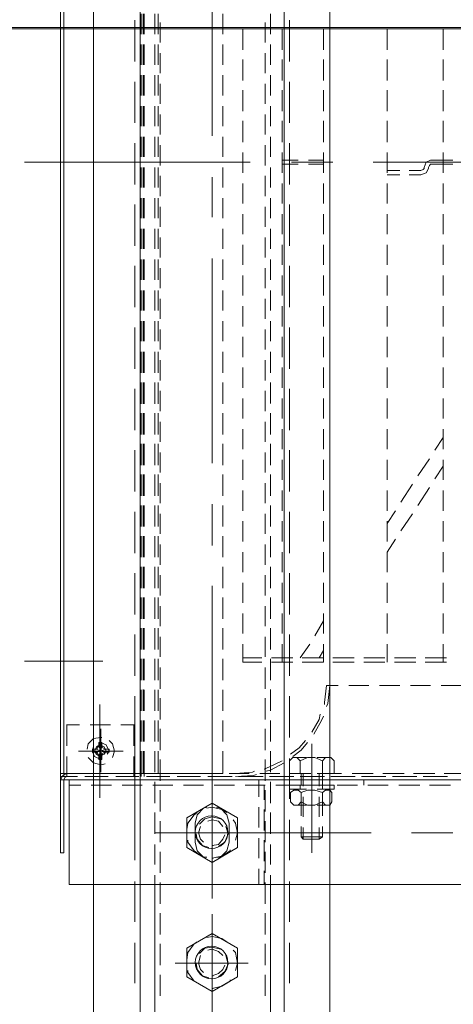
# Model space of a CAD drawing. Header units: millimetres. Extents: x -1469 to 52323, y -1368 to 13830.
# Tile 36 of 85: x 15044 to 15164, y 5051 to 5323. Entities that reach past the tile are written whole.
import ezdxf
from ezdxf.enums import TextEntityAlignment as Align

# ---------------------------------------------------------------- set-up
doc = ezdxf.new("R2010")
doc.units = ezdxf.units.MM
for name, color, linetype, lineweight, true_color in [('A-CEILING-01', 7, 'Continuous', 5, 0xd56ca8), ('A-CEILING-05', 7, 'Continuous', 5, 0x139b48), ('M-MEP-ELLG-LIGHT', 5, 'Continuous', 15, 0x0000ff)]:
    doc.layers.add(name, color=color, linetype=linetype, lineweight=lineweight, true_color=true_color)
doc.layers.add('A-LIGHT', color=1, linetype='Continuous', lineweight=5)
doc.layers.add('ACMV-EQP-CHW', color=30, linetype='Continuous', true_color=0xff7f00)
doc.layers.add('RCP LAYOUT', color=9, linetype='Continuous', true_color=0x808080)
doc.styles.get("Standard").update_dxf_attribs({"font": 'arial.ttf'})

# ---------------------------------------------------------------- blocks, each defined once
blk = doc.blocks.new('LIGHT-600X600MM')
at = {"color": 0}
blk.add_lwpolyline([(-300, 300), (-300, -300), (300, -300), (300, 300)], close=True, dxfattribs=at)
blk.add_attdef('E', text='', height=100).set_placement((400, 250), align=Align.MIDDLE_CENTER)
blk = doc.blocks.new('A$C98a85b24')
at = {"layer": 'M-MEP-ELLG-LIGHT', "color": 8, "true_color": 0x808080}
blk.add_blockref('LIGHT-600X600MM', (10939.99, 5619.99), dxfattribs=at)
blk = doc.blocks.new('A$C256bf26b')
at = {"layer": 'A-CEILING-01', "true_color": 0x808080}
h = blk.add_hatch(dxfattribs=at)
h.set_pattern_fill('ANSI37', color=8, scale=2000)
h.set_pattern_definition([(45, (0, 0), (-176.7767, 176.7767), []), (135, (0, 0), (-176.7767, -176.7767), [])])
edge = h.paths.add_edge_path()
edge.add_line((17350, 13380), (12020, 13380))
edge.add_line((12020, 13380), (12020, 13280))
edge.add_line((12020, 13280), (11820, 13280))
edge.add_line((11820, 13280), (11820, 13380))
edge.add_line((11820, 13380), (6090, 13380))
edge.add_line((6090, 13380), (6090, 13280))
edge.add_line((6090, 13280), (5890, 13280))
edge.add_line((5890, 13280), (5890, 13380))
edge.add_line((5890, 13380), (350, 13380))
edge.add_line((350, 13380), (200, 13380))
edge.add_line((200, 13380), (200, 4520))
edge.add_line((200, 4520), (650, 4520))
edge.add_line((650, 4520), (650, 4220))
edge.add_line((650, 4220), (200, 4220))
edge.add_line((200, 4220), (200, 3270))
edge.add_line((200, 3270), (3945, 3270))
edge.add_line((3945, 3270), (3945, 3920))
edge.add_line((3945, 3920), (6135, 3920))
edge.add_line((6135, 3920), (6135, 3270))
edge.add_line((6135, 3270), (9805, 3270))
edge.add_line((9805, 3270), (9805, 3070))
edge.add_line((9805, 3070), (10125.7, 3070))
edge.add_line((10125.7, 3070), (10125.7, 3423))
edge.add_line((10125.7, 3423), (11242.06, 4539.36))
edge.add_line((11242.06, 4539.36), (10770.13, 5011.3))
edge.add_line((10770.13, 5011.3), (11904.42, 6145.58))
edge.add_line((11904.42, 6145.58), (14298.83, 8540))
edge.add_line((14298.83, 8540), (14450, 8540))
edge.add_line((14450, 8540), (14450, 9620))
edge.add_line((14450, 9620), (14450, 12330))
edge.add_arc((15200, 12330), 750, 90, 180, ccw=False)
edge.add_line((15200, 13080), (17350, 13080))
edge.add_line((17350, 13080), (17350, 13380))
h.paths.add_polyline_path([(5890.13, 11294.23), (6090.12, 11294.23), (6090.12, 11094.22), (5890.13, 11094.22)], flags=16)
h.paths.add_polyline_path([(5890.13, 9330), (6090.12, 9330), (6090.12, 9129.99), (5890.13, 9129.99)], flags=16)
h.paths.add_polyline_path([(5890, 8418.41), (6090, 8418.41), (6090, 8218.41), (5890, 8218.41)], flags=16)
h.paths.add_polyline_path([(5890, 6030), (6090, 6030), (6090, 5829.99), (5890, 5829.99)], flags=16)
h.paths.add_polyline_path([(11820, 8418.41), (12020, 8418.41), (12020, 8218.41), (11820, 8218.41)], flags=16)
h.paths.add_polyline_path([(11820, 9330), (12020, 9330), (12020, 9129.99), (11820, 9129.99)], flags=16)
h.paths.add_polyline_path([(11820.13, 11294.23), (12020.12, 11294.23), (12020.12, 11094.22), (11820.13, 11094.22)], flags=16)
at = {"layer": 'A-CEILING-05', "true_color": 0x808080}
h = blk.add_hatch(dxfattribs=at)
h.set_pattern_fill('_USER', color=8, scale=600, double=1, pattern_type=0)
h.set_pattern_definition([(0, (17230, 9520), (0, 600), []), (90, (17230, 9520), (-600, 4e-14), [])])
h.paths.add_polyline_path([(15490.92, 3520), (14590, 3520), (14590, 9520), (17230, 9520), (17230, 3520), (16390.92, 3520)])
at = {"layer": 'A-LIGHT', "color": 8, "true_color": 0x808080}
blk.add_blockref('A$C98a85b24', (4190, 0), dxfattribs=at)
blk = doc.blocks.new('AHU-7.5TR-CARRIER')
at = {"layer": 'ACMV-EQP-CHW', "lineweight": 15}
for points in [[(85.27, -213.55), (85.27, -621.93)], [(85.27, -624.27), (85.27, -213.84)], [(114.22, -213.55), (114.22, -621.93)], [(-85.28, -481.22), (-85.28, -537.97)], [(59.23, -513.69), (59.23, -519.25)], [(83.52, -512.52), (83.52, -518.37)], [(-85.87, -516.03), (-85.87, -522.17)], [(-84.69, -516.03), (-84.69, -522.17)], [(86.73, -516.62), (86.73, -522.46)], [(99.9, -516.03), (99.9, -527.44)], [(-122.14, -518.66), (-116.29, -518.66)], [(-113.66, -518.66), (-107.8, -518.66)], [(-105.18, -518.66), (-99.32, -518.66)], [(-96.69, -518.66), (-90.84, -518.66)], [(-87.92, -518.66), (-82.35, -518.66)], [(-85.87, -518.66), (-85.87, -522.18), (-85.28, -523.34), (-83.82, -523.93)], [(-84.69, -522.18), (-84.69, -518.66)], [(-79.43, -518.66), (-73.87, -518.66)], [(-70.94, -518.66), (-65.39, -518.66)], [(-62.46, -518.66), (-56.91, -518.66)], [(-53.97, -518.66), (-48.42, -518.66)], [(-45.5, -518.66), (-39.94, -518.66)], [(-37.01, -518.66), (-31.46, -518.66)], [(-28.53, -518.66), (-22.97, -518.66)], [(-20.05, -518.66), (-14.49, -518.66)], [(-11.55, -518.66), (-6, -518.66)], [(-9.22, -518.66), (-5.71, -521)], [(-3.08, -518.66), (2.48, -518.66)], [(-1.32, -518.66), (2.19, -521)], [(5.4, -518.66), (10.97, -518.66)], [(13.89, -518.66), (19.45, -518.66)], [(22.38, -518.66), (27.93, -518.66)], [(30.86, -518.66), (36.42, -518.66)], [(39.34, -518.66), (44.9, -518.66)], [(47.82, -518.66), (52.8, -518.66)], [(51.63, -517.78), (51.63, -523.63)], [(52.8, -517.78), (52.8, -523.63)], [(84.39, -517.49), (84.39, -523.34)], [(84.39, -524.23), (84.39, -518.37)], [(83.52, -521), (83.52, -526.85)], [(-84.69, -522.18), (-84.4, -522.46), (-83.82, -522.76)], [(-83.82, -522.76), (-83.53, -522.76)], [(-83.82, -523.93), (-83.53, -523.93)], [(-83.53, -523.93), (-83.23, -524.23), (-82.94, -524.81), (-82.94, -528.02)], [(-83.52, -522.76), (-82.35, -523.35), (-81.77, -524.81), (-81.77, -528.02)], [(-3.37, -522.46), (1.32, -525.69)], [(4.53, -522.46), (9.5, -525.69)], [(59.23, -522.17), (59.23, -527.73)], [(3.65, -527.15), (8.63, -530.36)], [(11.84, -527.15), (16.52, -530.36)], [(51.63, -526.27), (51.63, -532.12)], [(52.8, -526.27), (52.8, -532.12)], [(84.39, -525.98), (84.39, -531.83)], [(84.39, -532.71), (84.39, -526.85)], [(86.73, -525.1), (86.73, -530.95)], [(83.52, -529.49), (83.52, -535.34)], [(-82.94, -530.66), (-82.94, -534.17)], [(-81.77, -530.66), (-81.77, -534.17)], [(10.97, -531.83), (14.48, -534.17)], [(18.87, -531.83), (22.38, -534.17)], [(59.23, -530.66), (59.23, -536.22)], [(-122.14, -534.17), (-116.29, -534.17)], [(-113.66, -534.17), (-107.8, -534.17)], [(-105.18, -534.17), (-99.32, -534.17)], [(-96.69, -534.17), (-90.84, -534.17)], [(-87.92, -534.17), (-82.35, -534.17)], [(-79.43, -534.17), (-73.87, -534.17)], [(-70.94, -534.17), (-65.39, -534.17)], [(-62.46, -534.17), (-56.91, -534.17)], [(-53.97, -534.17), (-48.42, -534.17)], [(-45.5, -534.17), (-39.94, -534.17)], [(-37.01, -534.17), (-31.46, -534.17)], [(-28.53, -534.17), (-22.97, -534.17)], [(-20.05, -534.17), (-14.49, -534.17)], [(-11.55, -534.17), (-6, -534.17)], [(-3.08, -534.17), (2.48, -534.17)], [(5.4, -534.17), (10.97, -534.17)], [(13.89, -534.17), (19.45, -534.17)], [(22.38, -534.17), (27.93, -534.17)], [(30.86, -534.17), (36.42, -534.17)], [(39.34, -534.17), (44.9, -534.17)], [(47.82, -534.17), (52.8, -534.17)], [(51.63, -534.75), (51.63, -540.6)], [(52.8, -534.75), (52.8, -540.6)], [(84.39, -534.46), (84.39, -540.31)], [(84.39, -541.19), (84.39, -535.34)], [(86.73, -533.88), (86.73, -539.44)], [(83.52, -537.98), (83.52, -543.82)], [(59.23, -539.15), (59.23, -544.7)], [(86.73, -540.6), (85.27, -540.6)], [(99.9, -538.56), (99.9, -566.94)], [(51.63, -543.24), (51.63, -549.09)], [(52.8, -543.24), (52.8, -549.09)], [(84.39, -542.95), (84.39, -548.8)], [(86.73, -542.36), (86.73, -547.92)], [(84.39, -549.68), (84.39, -543.82)], [(-85.28, -549.09), (-85.28, -560.5)], [(59.23, -547.62), (59.23, -550.84)], [(80.01, -552.01), (79.12, -551.14), (79.12, -549.68), (80.01, -548.79)], [(80.01, -548.8), (83.52, -548.8)], [(83.52, -546.75), (83.52, -552.3)], [(83.52, -553.48), (83.52, -548.79)], [(86.73, -553.48), (86.73, -548.79)], [(87.9, -548.8), (86.73, -548.8)], [(87.9, -548.8), (87.9, -553.48)], [(702.87, -615.2), (-744.36, -615.2), (-744.36, -549.97), (702.87, -549.97)], [(-122.14, -551.72), (-116.29, -551.72)], [(-113.66, -551.72), (-107.8, -551.72)], [(-105.18, -551.72), (-99.32, -551.72)], [(-96.69, -551.72), (-90.84, -551.72)], [(-87.92, -551.72), (-82.35, -551.72)], [(-85.87, -555.82), (-85.87, -551.72)], [(-84.69, -555.82), (-84.69, -551.72)], [(-79.43, -551.72), (-73.87, -551.72)], [(-70.94, -551.72), (-65.39, -551.72)], [(-62.46, -551.72), (-56.91, -551.72)], [(-53.97, -551.72), (-48.42, -551.72)], [(-45.5, -551.72), (-39.94, -551.72)], [(-37.01, -551.72), (-31.46, -551.72)], [(-28.53, -551.72), (-22.97, -551.72)], [(-20.05, -551.72), (-14.49, -551.72)], [(-11.55, -551.72), (-6, -551.72)], [(-3.08, -551.72), (2.48, -551.72)], [(5.4, -551.72), (10.97, -551.72)], [(13.89, -551.72), (19.45, -551.72)], [(22.38, -551.72), (27.93, -551.72)], [(30.86, -551.72), (36.42, -551.72)], [(39.34, -551.72), (44.9, -551.72)], [(41.38, -551.72), (45.49, -554.06)], [(47.82, -551.72), (52.8, -551.72)], [(49.59, -551.72), (51.63, -552.9)], [(51.63, -551.72), (51.63, -557.57)], [(52.8, -551.72), (52.8, -557.57)], [(59.23, -549.97), (64.21, -550.55), (65.08, -550.84)], [(59.23, -550.84), (63.91, -551.43), (64.49, -551.43)], [(67.72, -551.72), (68.89, -552.3), (72.69, -554.35)], [(79.12, -553.48), (79.12, -549.97)], [(84.39, -551.42), (84.39, -557.28)], [(86.73, -550.84), (86.73, -556.4)], [(87.9, -553.48), (87.9, -550.55)], [(88.78, -549.38), (88.19, -549.97), (88.19, -551.14), (88.78, -552.01), (88.19, -554.06), (88.19, -556.1), (88.78, -557.87), (88.19, -558.74), (88.19, -559.91), (88.78, -560.79), (91.41, -560.79)], [(91.41, -549.37), (88.79, -549.37)], [(91.41, -552.01), (92.29, -551.14), (92.29, -549.97), (91.41, -549.38)], [(92.29, -553.48), (92.29, -550.55)], [(67.13, -552.6), (68.6, -552.89), (72.11, -554.94)], [(80.01, -558.16), (79.12, -556.1), (79.12, -554.06), (80.01, -552.01), (83.52, -552.01)], [(83.52, -552.01), (86.73, -552.01)], [(83.52, -552.89), (87.02, -552.89)], [(84.39, -558.16), (84.39, -552.3)], [(86.73, -552.01), (87.9, -552.01)], [(88.79, -552.01), (91.41, -552.01), (92.29, -554.06), (92.29, -556.11), (91.41, -557.86), (88.79, -557.86)], [(89.65, -552.01), (95.22, -552.01)], [(89.95, -552.89), (95.5, -552.89)], [(98.14, -552.01), (101.06, -552.01)], [(98.44, -552.89), (101.65, -552.89)], [(101.06, -557.86), (101.06, -552.01), (101.65, -552.89)], [(101.06, -557.86), (101.65, -557.28), (101.65, -552.89)], [(47.82, -555.52), (51.63, -558.16)], [(74.44, -556.69), (76.49, -558.45), (78.24, -560.79)], [(75.03, -556.11), (77.08, -557.86), (78.83, -560.21)], [(75.32, -554.94), (105.45, -554.94)], [(79.12, -559.91), (79.12, -556.4)], [(92.29, -554.94), (80.01, -554.94)], [(83.22, -554.94), (91.7, -554.94)], [(83.52, -555.24), (83.52, -560.79)], [(83.52, -561.08), (83.52, -556.4)], [(83.52, -557.28), (87.02, -557.28)], [(86.73, -561.08), (86.73, -556.4)], [(87.9, -559.62), (87.9, -556.4)], [(87.9, -556.4), (87.9, -561.08)], [(89.95, -557.28), (95.5, -557.28)], [(92.29, -559.62), (92.29, -556.4)], [(98.44, -557.28), (101.65, -557.28)], [(-85.87, -563.13), (-85.87, -558.74)], [(-84.7, -563.13), (-84.7, -558.74)], [(83.52, -558.16), (80.01, -558.16), (79.12, -559.03), (79.12, -560.21), (80.01, -561.08), (83.52, -561.08)], [(83.52, -557.86), (86.73, -557.86)], [(84.39, -559.91), (84.39, -565.76)], [(86.73, -558.16), (87.9, -558.16)], [(86.73, -559.33), (86.73, -564.88)], [(89.65, -557.86), (95.22, -557.86)], [(91.41, -560.79), (92.29, -559.91), (92.29, -558.74), (91.41, -557.87)], [(98.14, -557.86), (101.06, -557.86)], [(675.66, -562.54), (-717.44, -562.54)], [(-113.08, -561.08), (-124.48, -561.08)], [(-96.1, -561.08), (-107.51, -561.08)], [(-79.13, -561.08), (-90.54, -561.08)], [(-62.17, -561.08), (-73.58, -561.08)], [(-45.2, -561.08), (-56.61, -561.08)], [(-28.24, -561.08), (-39.64, -561.08)], [(-11.27, -561.08), (-22.68, -561.08)], [(5.71, -561.08), (-5.71, -561.08)], [(22.67, -561.08), (11.26, -561.08)], [(39.64, -561.08), (28.23, -561.08)], [(56.6, -561.08), (45.19, -561.08)], [(51.63, -560.21), (51.63, -566.05)], [(52.8, -560.21), (52.8, -566.05)], [(73.57, -561.08), (62.16, -561.08)], [(90.53, -561.08), (79.42, -561.08)], [(80.59, -562.54), (82.64, -566.35), (82.93, -567.52)], [(84.39, -566.64), (84.39, -560.79)], [(87.9, -561.08), (86.73, -561.08)], [(107.5, -561.08), (96.38, -561.08)], [(124.47, -561.08), (113.35, -561.08)], [(141.43, -561.08), (130.31, -561.08)], [(-122.14, -563.13), (-116.29, -563.13)], [(-113.66, -563.13), (-107.8, -563.13)], [(-105.18, -563.13), (-99.32, -563.13)], [(-96.69, -563.13), (-90.84, -563.13)], [(-87.92, -563.13), (-82.35, -563.13)], [(-79.43, -563.13), (-73.87, -563.13)], [(-70.94, -563.13), (-65.39, -563.13)], [(-62.46, -563.13), (-56.91, -563.13)], [(-53.97, -563.13), (-48.42, -563.13)], [(-45.5, -563.13), (-39.94, -563.13)], [(-37.01, -563.13), (-31.46, -563.13)], [(-28.53, -563.13), (-22.97, -563.13)], [(-20.05, -563.13), (-14.49, -563.13)], [(-11.55, -563.13), (-6, -563.13)], [(-3.08, -563.13), (2.48, -563.13)], [(5.4, -563.13), (10.97, -563.13)], [(13.89, -563.13), (19.45, -563.13)], [(22.38, -563.13), (27.93, -563.13)], [(30.86, -563.13), (36.42, -563.13)], [(39.34, -563.13), (44.9, -563.13)], [(47.82, -563.13), (52.8, -563.13)], [(80.01, -563.13), (81.75, -566.64), (82.34, -568.1)], [(83.52, -563.71), (83.52, -569.27)], [(-120.67, -566.35), (-126.23, -566.35)], [(-118.34, -567.81), (-123.89, -567.81)], [(-112.19, -566.35), (-117.75, -566.35)], [(-109.86, -567.81), (-115.41, -567.81)], [(-103.72, -566.35), (-109.27, -566.35)], [(-101.37, -567.81), (-106.93, -567.81)], [(-95.23, -566.35), (-100.79, -566.35)], [(-92.89, -567.81), (-98.45, -567.81)], [(-86.74, -566.35), (-92.3, -566.35)], [(-84.4, -567.81), (-89.96, -567.81)], [(-78.25, -566.35), (-83.82, -566.35)], [(-75.92, -567.81), (-81.48, -567.81)], [(-69.78, -566.35), (-75.33, -566.35)], [(-67.43, -567.81), (-72.99, -567.81)], [(-61.3, -566.35), (-66.85, -566.35)], [(-58.95, -567.81), (-64.51, -567.81)], [(-52.81, -566.35), (-58.37, -566.35)], [(-50.47, -567.81), (-56.02, -567.81)], [(-44.32, -566.35), (-49.88, -566.35)], [(-41.99, -567.81), (-47.54, -567.81)], [(-35.84, -566.35), (-41.4, -566.35)], [(-33.5, -567.81), (-39.06, -567.81)], [(-27.06, -566.35), (-32.92, -566.35)], [(-25.01, -567.81), (-30.58, -567.81)], [(-18.59, -566.35), (-24.44, -566.35)], [(-16.53, -567.81), (-22.09, -567.81)], [(-10.1, -566.35), (-15.95, -566.35)], [(-8.06, -567.81), (-13.61, -567.81)], [(-1.62, -566.35), (-7.47, -566.35)], [(0.43, -567.81), (-5.12, -567.81)], [(6.87, -566.35), (1.02, -566.35)], [(8.92, -567.81), (3.36, -567.81)], [(15.35, -566.35), (9.5, -566.35)], [(17.4, -567.81), (11.84, -567.81)], [(23.84, -566.35), (17.98, -566.35)], [(25.89, -567.81), (20.33, -567.81)], [(32.32, -566.35), (26.47, -566.35)], [(34.36, -567.81), (28.81, -567.81)], [(40.8, -566.35), (34.95, -566.35)], [(42.85, -567.81), (37.3, -567.81)], [(49.28, -566.35), (43.44, -566.35)], [(51.34, -567.81), (45.77, -567.81)], [(57.77, -566.35), (51.92, -566.35)], [(60.12, -567.81), (54.26, -567.81)], [(66.26, -566.35), (60.39, -566.35)], [(68.6, -567.81), (62.75, -567.81)], [(74.75, -566.35), (68.88, -566.35)], [(77.08, -567.81), (71.23, -567.81)], [(83.22, -566.35), (77.37, -566.35)], [(85.56, -567.81), (79.71, -567.81)], [(91.7, -566.35), (85.86, -566.35)], [(86.73, -567.81), (86.73, -573.36)], [(90.82, -568.1), (86.74, -568.1)], [(94.05, -567.81), (88.19, -567.81)], [(99.31, -568.1), (93.46, -568.1)], [(100.19, -566.35), (94.34, -566.35)], [(102.53, -567.81), (96.68, -567.81)], [(99.9, -566.94), (99.9, -598.23)], [(107.8, -568.1), (101.94, -568.1)], [(108.68, -566.35), (103.12, -566.35)], [(111.01, -567.81), (105.16, -567.81)], [(114.22, -568.1), (110.42, -568.1)], [(114.23, -566.35), (111.6, -566.35)], [(119.5, -567.81), (113.64, -567.81)], [(114.23, -598.23), (168.35, -598.23), (168.35, -566.35), (114.23, -566.35)], [(127.97, -567.81), (122.13, -567.81)], [(136.45, -567.81), (130.61, -567.81)], [(144.94, -567.81), (139.1, -567.81)], [(51.63, -568.69), (51.63, -573.96)], [(52.8, -568.69), (52.8, -573.96)], [(82.93, -570.74), (83.22, -571.32), (83.52, -576)], [(83.8, -570.15), (84.1, -571.03), (84.39, -576)], [(84.39, -568.39), (84.39, -574.24)], [(84.39, -575.12), (84.39, -569.27)], [(89.95, -569.56), (85.27, -569.56)], [(98.43, -569.56), (92.88, -569.56)], [(106.91, -569.56), (101.36, -569.56)], [(114.23, -569.56), (109.84, -569.56)], [(-85.28, -571.9), (-85.28, -634.21)], [(-85.28, -631.29), (-85.28, -572.2)], [(83.52, -572.2), (83.52, -577.76)], [(99.9, -572.49), (99.9, -592.67)], [(135.88, -572.49), (135.88, -592.67)], [(-122.14, -573.95), (-116.29, -573.95)], [(-113.66, -573.95), (-107.8, -573.95)], [(-105.18, -573.95), (-99.32, -573.95)], [(-96.69, -573.95), (-90.84, -573.95)], [(-87.92, -573.95), (-82.35, -573.95)], [(-79.43, -573.95), (-73.87, -573.95)], [(-70.94, -573.95), (-65.39, -573.95)], [(-62.46, -573.95), (-56.91, -573.95)], [(-53.97, -573.95), (-48.42, -573.95)], [(-45.5, -573.95), (-39.94, -573.95)], [(-37.01, -573.95), (-31.46, -573.95)], [(-28.53, -573.95), (-22.97, -573.95)], [(-20.05, -573.95), (-14.49, -573.95)], [(-11.55, -573.95), (-6, -573.95)], [(-3.08, -573.95), (2.48, -573.95)], [(5.4, -573.95), (10.97, -573.95)], [(13.89, -573.95), (19.45, -573.95)], [(22.38, -573.95), (27.93, -573.95)], [(30.86, -573.95), (36.42, -573.95)], [(39.34, -573.95), (44.9, -573.95)], [(47.82, -573.95), (52.8, -573.95)], [(86.73, -576.29), (86.73, -581.86)], [(95.8, -575.41), (91.71, -582.44), (95.8, -589.46)], [(95.8, -575.41), (103.99, -575.41)], [(101.94, -576), (99.89, -575.42), (97.26, -576), (96.38, -576.59)], [(103.99, -589.46), (108.08, -582.44), (103.99, -575.42)], [(131.78, -575.41), (127.69, -582.44), (131.78, -589.46)], [(131.78, -575.41), (139.68, -575.41)], [(137.92, -576), (135.88, -575.42), (132.95, -576), (132.37, -576.59)], [(139.68, -589.46), (143.77, -582.44), (139.68, -575.42)], [(84.39, -576.88), (84.39, -582.73)], [(84.39, -583.6), (84.39, -577.76)], [(102.53, -577.76), (97.26, -577.76), (94.92, -578.34), (93.16, -580.1), (92.87, -581.27)], [(94.34, -578.34), (93.46, -579.8), (92.87, -582.44), (93.16, -583.9)], [(103.7, -580.68), (102.52, -578.93), (100.19, -578.05), (98.14, -578.63)], [(103.41, -582.15), (103.41, -582.44), (103.12, -580.68), (101.65, -579.51), (100.48, -578.93)], [(106.62, -581.27), (106.62, -580.1), (104.87, -578.34), (102.53, -577.76)], [(106.91, -582.15), (106.91, -582.44), (106.33, -579.8), (104.86, -577.47), (104.58, -577.47)], [(130.02, -578.34), (129.15, -579.8), (128.57, -582.44), (128.85, -583.9)], [(139.68, -580.68), (138.22, -578.93), (136.17, -578.05), (133.83, -578.63)], [(139.38, -582.15), (139.38, -582.44), (138.8, -580.68), (137.64, -579.51), (136.45, -578.93)], [(142.89, -582.15), (142.89, -582.44), (142.31, -579.8), (140.85, -577.47), (140.56, -577.47)], [(-253.78, -579.51), (-253.78, -624.27), (83.52, -624.27), (83.52, -579.51)], [(-120.67, -579.51), (-126.23, -579.51)], [(-112.19, -579.51), (-117.75, -579.51)], [(-103.72, -579.51), (-109.27, -579.51)], [(-95.23, -579.51), (-100.79, -579.51)], [(-86.74, -579.51), (-92.3, -579.51)], [(-78.25, -579.51), (-83.82, -579.51)], [(-69.78, -579.51), (-75.33, -579.51)], [(-61.3, -579.51), (-66.85, -579.51)], [(-52.81, -579.51), (-58.37, -579.51)], [(-44.32, -579.51), (-49.88, -579.51)], [(-35.85, -579.51), (-41.4, -579.51)], [(-27.06, -579.51), (-32.91, -579.51)], [(-18.58, -579.51), (-24.44, -579.51)], [(-10.09, -579.51), (-15.95, -579.51)], [(-1.62, -579.51), (-7.47, -579.51)], [(6.87, -579.51), (1.02, -579.51)], [(15.35, -579.51), (9.5, -579.51)], [(23.84, -579.51), (17.98, -579.51)], [(32.33, -579.51), (26.46, -579.51)], [(40.8, -579.51), (34.95, -579.51)], [(49.28, -579.51), (43.44, -579.51)], [(57.77, -579.51), (51.92, -579.51)], [(66.26, -579.51), (60.4, -579.51)], [(74.74, -579.51), (68.89, -579.51)], [(83.52, -579.51), (77.37, -579.51)], [(83.52, -580.68), (83.52, -586.24)], [(96.1, -580.1), (95.5, -582.44), (96.1, -584.49), (97.55, -585.94)], [(98.14, -579.51), (96.68, -580.68), (96.38, -582.44), (96.68, -583.6)], [(132.07, -580.1), (131.48, -582.44), (131.78, -584.49), (133.24, -585.94)], [(133.83, -579.51), (132.66, -580.68), (132.07, -582.44), (132.37, -583.6)], [(-92.59, -582.44), (-149.34, -582.44)], [(-70.07, -582.44), (-81.18, -582.44)], [(-2.2, -582.44), (-58.66, -582.44)], [(20.62, -582.44), (9.2, -582.44)], [(88.49, -582.44), (31.74, -582.44)], [(118.04, -582.44), (81.75, -582.44)], [(92.87, -583.9), (93.16, -584.78), (94.92, -586.53), (97.26, -587.12)], [(97.26, -587.12), (102.53, -587.12), (104.87, -586.53), (106.62, -584.78), (106.62, -583.9)], [(111.01, -582.44), (99.9, -582.44)], [(100.19, -586.82), (101.65, -586.53), (103.4, -585.07), (103.99, -583.31)], [(311.16, -582.44), (122.42, -582.44)], [(135.88, -586.82), (137.63, -586.53), (139.38, -585.07), (139.97, -583.31)], [(84.39, -585.65), (84.39, -591.22)], [(84.39, -592.09), (84.39, -586.24)], [(86.73, -584.78), (86.73, -590.33)], [(94.34, -586.53), (94.92, -587.41), (97.26, -589.16), (99.01, -589.46)], [(98.14, -585.65), (99.89, -586.24), (101.65, -585.65), (102.53, -584.78)], [(101.94, -589.16), (102.53, -589.16), (104.87, -587.41), (106.34, -585.36)], [(130.02, -586.53), (130.61, -587.41), (132.95, -589.16), (135, -589.46)], [(133.83, -585.65), (135.88, -586.24), (137.63, -585.65), (138.51, -584.78)], [(137.92, -589.16), (138.51, -589.16), (140.86, -587.41), (142.02, -585.36)], [(83.52, -589.16), (83.52, -594.73)], [(95.8, -589.46), (103.99, -589.46)], [(131.78, -589.46), (139.68, -589.46)], [(84.39, -594.14), (84.39, -599.7)], [(84.39, -600.58), (84.39, -595.02)], [(86.73, -593.25), (86.73, -598.81)], [(-120.67, -597.35), (-126.23, -597.35)], [(-123.89, -596.77), (-118.34, -596.77)], [(-112.19, -597.35), (-117.75, -597.35)], [(-115.41, -596.77), (-109.86, -596.77)], [(-103.72, -597.35), (-109.27, -597.35)], [(-106.93, -596.77), (-101.37, -596.77)], [(-95.23, -597.35), (-100.79, -597.35)], [(-98.45, -596.77), (-92.89, -596.77)], [(-86.74, -597.35), (-92.3, -597.35)], [(-89.96, -596.77), (-84.4, -596.77)], [(-78.25, -597.35), (-83.82, -597.35)], [(-81.48, -596.77), (-75.92, -596.77)], [(-69.78, -597.35), (-75.33, -597.35)], [(-72.99, -596.77), (-67.44, -596.77)], [(-61.3, -597.35), (-66.85, -597.35)], [(-64.51, -596.77), (-58.96, -596.77)], [(-52.81, -597.35), (-58.37, -597.35)], [(-56.03, -596.77), (-50.47, -596.77)], [(-44.32, -597.35), (-49.88, -597.35)], [(-47.54, -596.77), (-41.99, -596.77)], [(-35.85, -597.35), (-41.4, -597.35)], [(-39.06, -596.77), (-33.5, -596.77)], [(-27.06, -597.35), (-32.91, -597.35)], [(-30.58, -596.77), (-25.01, -596.77)], [(-18.58, -597.35), (-24.44, -597.35)], [(-22.09, -596.77), (-16.53, -596.77)], [(-10.09, -597.35), (-15.95, -597.35)], [(-13.61, -596.77), (-8.06, -596.77)], [(-1.62, -597.35), (-7.47, -597.35)], [(-5.12, -596.77), (0.43, -596.77)], [(6.87, -597.35), (1.02, -597.35)], [(3.36, -596.77), (8.92, -596.77)], [(15.35, -597.35), (9.5, -597.35)], [(11.84, -596.77), (17.4, -596.77)], [(23.84, -597.35), (17.98, -597.35)], [(20.33, -596.77), (25.89, -596.77)], [(32.33, -597.35), (26.46, -597.35)], [(28.81, -596.77), (34.36, -596.77)], [(40.8, -597.35), (34.95, -597.35)], [(37.3, -596.77), (42.85, -596.77)], [(49.28, -597.35), (43.44, -597.35)], [(45.77, -596.77), (51.34, -596.77)], [(57.77, -597.35), (51.92, -597.35)], [(54.26, -596.77), (60.12, -596.77)], [(66.26, -597.35), (60.4, -597.35)], [(62.75, -596.77), (68.6, -596.77)], [(74.74, -597.35), (68.89, -597.35)], [(71.23, -596.77), (77.08, -596.77)], [(83.52, -597.35), (77.37, -597.35)], [(79.72, -596.77), (85.56, -596.77)], [(83.52, -597.65), (83.52, -604.09)], [(88.19, -596.77), (94.04, -596.77)], [(96.68, -596.77), (102.53, -596.77)], [(105.16, -596.77), (111.01, -596.77)], [(113.64, -596.77), (119.5, -596.77)], [(122.13, -596.77), (127.97, -596.77)], [(130.62, -596.77), (136.45, -596.77)], [(139.1, -596.77), (144.94, -596.77)], [(-126.23, -598.23), (-120.67, -598.23)], [(-117.75, -598.23), (-112.19, -598.23)], [(-109.27, -598.23), (-103.72, -598.23)], [(-100.79, -598.23), (-95.23, -598.23)], [(-92.3, -598.23), (-86.74, -598.23)], [(-83.82, -598.23), (-78.25, -598.23)], [(-75.34, -598.23), (-69.78, -598.23)], [(-66.85, -598.23), (-61.3, -598.23)], [(-58.37, -598.23), (-52.81, -598.23)], [(-49.88, -598.23), (-44.32, -598.23)], [(-41.4, -598.23), (-35.85, -598.23)], [(-32.91, -598.23), (-27.06, -598.23)], [(-24.44, -598.23), (-18.58, -598.23)], [(-15.95, -598.23), (-10.1, -598.23)], [(-7.47, -598.23), (-1.62, -598.23)], [(1.02, -598.23), (6.87, -598.23)], [(9.5, -598.23), (15.35, -598.23)], [(17.98, -598.23), (23.84, -598.23)], [(26.46, -598.23), (32.33, -598.23)], [(34.95, -598.23), (40.8, -598.23)], [(43.44, -598.23), (49.28, -598.23)], [(51.92, -598.23), (57.77, -598.23)], [(60.4, -598.23), (66.26, -598.23)], [(68.88, -598.23), (74.75, -598.23)], [(77.37, -598.23), (83.22, -598.23)], [(85.86, -598.23), (91.7, -598.23)], [(94.34, -598.23), (100.19, -598.23)], [(103.12, -598.23), (108.68, -598.23)], [(111.6, -598.23), (114.23, -598.23)], [(675.66, -602.33), (-717.44, -602.33)], [(-126.23, -601.16), (-120.67, -601.16)], [(-126.23, -601.45), (-120.67, -601.45)], [(-126.23, -602.04), (-120.67, -602.04)], [(-126.23, -602.33), (-120.67, -602.33)], [(-117.75, -601.16), (-112.19, -601.16)], [(-117.75, -601.45), (-112.19, -601.45)], [(-117.75, -602.04), (-112.19, -602.04)], [(-117.75, -602.33), (-112.19, -602.33)], [(-109.27, -601.16), (-103.72, -601.16)], [(-109.27, -601.45), (-103.72, -601.45)], [(-109.27, -602.04), (-103.72, -602.04)], [(-109.27, -602.33), (-103.72, -602.33)], [(-100.79, -601.16), (-95.23, -601.16)], [(-100.79, -601.45), (-95.23, -601.45)], [(-100.79, -602.04), (-95.23, -602.04)], [(-100.79, -602.33), (-95.23, -602.33)], [(-92.3, -601.16), (-86.74, -601.16)], [(-92.3, -601.45), (-86.74, -601.45)], [(-92.3, -602.04), (-86.74, -602.04)], [(-92.3, -602.33), (-86.74, -602.33)], [(-83.82, -601.16), (-78.25, -601.16)], [(-83.82, -601.45), (-78.25, -601.45)], [(-83.82, -602.04), (-78.25, -602.04)], [(-83.82, -602.33), (-78.25, -602.33)], [(-75.33, -601.16), (-69.78, -601.16)], [(-75.33, -601.45), (-69.78, -601.45)], [(-75.33, -602.04), (-69.78, -602.04)], [(-75.33, -602.33), (-69.78, -602.33)], [(-66.85, -601.16), (-61.3, -601.16)], [(-66.85, -601.45), (-61.3, -601.45)], [(-66.85, -602.04), (-61.3, -602.04)], [(-66.85, -602.33), (-61.3, -602.33)], [(-58.37, -601.16), (-52.81, -601.16)], [(-58.37, -601.45), (-52.81, -601.45)], [(-58.37, -602.04), (-52.81, -602.04)], [(-58.37, -602.33), (-52.81, -602.33)], [(-49.88, -601.16), (-44.32, -601.16)], [(-49.88, -601.45), (-44.32, -601.45)], [(-49.88, -602.04), (-44.32, -602.04)], [(-49.88, -602.33), (-44.32, -602.33)], [(-41.4, -601.16), (-35.85, -601.16)], [(-41.4, -601.45), (-35.84, -601.45)], [(-41.4, -602.04), (-35.85, -602.04)], [(-41.4, -602.33), (-35.84, -602.33)], [(-32.92, -601.45), (-27.06, -601.45)], [(-32.92, -602.33), (-27.06, -602.33)], [(-32.91, -601.16), (-27.06, -601.16)], [(-32.91, -602.04), (-27.06, -602.04)], [(-24.44, -601.16), (-18.58, -601.16)], [(-24.44, -601.45), (-18.58, -601.45)], [(-24.44, -602.04), (-18.58, -602.04)], [(-24.44, -602.33), (-18.58, -602.33)], [(-15.95, -601.16), (-10.09, -601.16)], [(-15.95, -601.45), (-10.1, -601.45)], [(-15.95, -602.04), (-10.09, -602.04)], [(-15.95, -602.33), (-10.1, -602.33)], [(-7.47, -601.16), (-1.62, -601.16)], [(-7.47, -601.45), (-1.62, -601.45)], [(-7.47, -602.04), (-1.62, -602.04)], [(-7.47, -602.33), (-1.62, -602.33)], [(1.02, -601.16), (6.87, -601.16)], [(1.02, -601.45), (6.87, -601.45)], [(1.02, -602.04), (6.87, -602.04)], [(1.02, -602.33), (6.87, -602.33)], [(9.5, -601.16), (15.35, -601.16)], [(9.5, -601.45), (15.35, -601.45)], [(9.5, -602.04), (15.35, -602.04)], [(9.5, -602.33), (15.35, -602.33)], [(17.98, -601.16), (23.84, -601.16)], [(17.98, -601.45), (23.84, -601.45)], [(17.98, -602.04), (23.84, -602.04)], [(17.98, -602.33), (23.84, -602.33)], [(26.46, -601.16), (32.33, -601.16)], [(26.46, -602.04), (32.33, -602.04)], [(26.47, -601.45), (32.33, -601.45)], [(26.47, -602.33), (32.33, -602.33)], [(34.95, -601.16), (40.8, -601.16)], [(34.95, -601.45), (40.8, -601.45)], [(34.95, -602.04), (40.8, -602.04)], [(34.95, -602.33), (40.8, -602.33)], [(43.44, -601.16), (49.28, -601.16)], [(43.44, -601.45), (49.28, -601.45)], [(43.44, -602.04), (49.28, -602.04)], [(43.44, -602.33), (49.28, -602.33)], [(51.92, -601.16), (57.77, -601.16)], [(51.92, -601.45), (57.77, -601.45)], [(51.92, -602.04), (57.77, -602.04)], [(51.92, -602.33), (57.77, -602.33)], [(60.39, -601.45), (66.26, -601.45)], [(60.39, -602.33), (66.26, -602.33)], [(60.4, -601.16), (66.26, -601.16)], [(60.4, -602.04), (66.26, -602.04)], [(68.88, -601.16), (74.75, -601.16)], [(68.88, -601.45), (74.75, -601.45)], [(68.88, -602.04), (74.75, -602.04)], [(68.88, -602.33), (74.75, -602.33)], [(77.37, -601.16), (84.39, -601.16)], [(77.37, -601.45), (83.52, -601.45)], [(77.37, -602.04), (84.39, -602.04)], [(77.37, -602.33), (83.52, -602.33)], [(84.39, -602.62), (84.39, -608.18)], [(84.39, -609.05), (84.39, -603.5)], [(86.73, -601.74), (86.73, -607.3)], [(-113.08, -603.79), (-124.48, -603.79)], [(-96.1, -603.79), (-107.51, -603.79)], [(-79.13, -603.79), (-90.54, -603.79)], [(-62.17, -603.79), (-73.58, -603.79)], [(-45.2, -603.79), (-56.61, -603.79)], [(-28.24, -603.79), (-39.64, -603.79)], [(-11.27, -603.79), (-22.68, -603.79)], [(5.71, -603.79), (-5.71, -603.79)], [(22.67, -603.79), (11.26, -603.79)], [(39.64, -603.79), (28.23, -603.79)], [(56.6, -603.79), (45.19, -603.79)], [(73.57, -603.79), (62.16, -603.79)], [(75.9, -604.09), (70.05, -604.09)], [(70.06, -604.09), (70.06, -607.59)], [(72.69, -603.79), (83.22, -603.79)], [(84.39, -604.09), (78.84, -604.09)], [(90.53, -603.79), (79.42, -603.79)], [(83.52, -604.09), (83.52, -607.59)], [(89.08, -603.79), (99.6, -603.79)], [(107.5, -603.79), (96.38, -603.79)], [(124.47, -603.79), (113.35, -603.79)], [(141.43, -603.79), (130.31, -603.79)], [(77.37, -607.01), (77.37, -618.12)], [(77.37, -619.3), (77.37, -607.3)], [(77.37, -608.17), (77.37, -618.42)], [(70.06, -610.52), (70.06, -616.07)], [(79.12, -609.93), (77.38, -609.35), (75.32, -609.93), (74.44, -610.81)], [(75.03, -613.15), (75.62, -611.69), (77.37, -610.81), (78.24, -611.4)], [(76.78, -611.98), (77.37, -613.15), (75.9, -612.86), (76.49, -612.56), (76.78, -611.98), (76.78, -610.81)], [(76.78, -610.81), (77.66, -610.81), (77.66, -611.98), (77.96, -612.56), (78.54, -612.86), (79.72, -612.86)], [(83.52, -610.52), (83.52, -616.07)], [(84.39, -611.11), (84.39, -616.66)], [(86.73, -610.23), (86.73, -615.79)], [(52.5, -612.57), (52.5, -634.21)], [(64.49, -613.45), (90.24, -613.45)], [(83.22, -613.15), (71.23, -613.15)], [(82.34, -613.15), (72.11, -613.15)], [(73.57, -612.86), (73.57, -613.15), (73.86, -615.2), (75.32, -616.66), (76.78, -616.96)], [(75.03, -613.73), (75.03, -612.86)], [(75.9, -612.86), (75.03, -612.86)], [(75.9, -613.73), (75.03, -613.73)], [(75.9, -613.73), (77.37, -613.15), (77.66, -614.32)], [(77.66, -615.49), (76.78, -615.49), (76.78, -614.32), (76.49, -614.03), (75.9, -613.73)], [(79.72, -612.86), (79.72, -613.15), (78.83, -614.91), (77.37, -615.5), (76.2, -615.2)], [(77.66, -614.32), (77.96, -614.04), (78.54, -613.73), (77.37, -613.15), (76.78, -614.32)], [(78.54, -612.86), (77.37, -613.15), (77.66, -611.98)], [(77.66, -615.5), (77.66, -614.32)], [(79.72, -613.73), (78.54, -613.73)], [(79.12, -616.66), (80.59, -615.2), (81.18, -613.15), (80.88, -611.98)], [(79.72, -613.73), (79.72, -612.86)], [(84.39, -617.53), (84.39, -611.97)], [(70.06, -619), (70.06, -622.51)], [(83.52, -619), (83.52, -622.51)], [(84.39, -619.59), (84.39, -622.51)], [(86.73, -618.71), (86.73, -621.93)], [(75.9, -622.51), (70.05, -622.51)], [(84.39, -622.51), (78.84, -622.51)], [(105.45, -624.27), (85.27, -624.27), (84.1, -623.68), (83.52, -622.51)], [(84.39, -624.27), (84.39, -620.46)], [(85.27, -623.4), (84.69, -623.1), (84.39, -622.51)], [(114.23, -621.92), (85.27, -621.92)], [(-255.82, -624.27), (85.27, -624.27)], [(-254.95, -623.4), (84.39, -623.4)], [(-126.23, -623.4), (-120.67, -623.4)], [(-117.75, -623.4), (-112.19, -623.4)], [(-109.27, -623.4), (-103.72, -623.4)], [(-100.79, -623.4), (-95.23, -623.4)], [(-92.3, -623.4), (-86.74, -623.4)], [(-83.82, -623.4), (-78.25, -623.4)], [(-75.33, -623.4), (-69.78, -623.4)], [(-66.85, -623.4), (-61.3, -623.4)], [(-58.37, -623.4), (-52.81, -623.4)], [(-49.88, -623.4), (-44.32, -623.4)], [(-41.4, -623.4), (-35.84, -623.4)], [(-32.92, -623.4), (-27.06, -623.4)], [(-24.44, -623.4), (-18.58, -623.4)], [(-15.95, -623.4), (-10.1, -623.4)], [(-7.47, -623.4), (-1.62, -623.4)], [(1.02, -623.4), (6.87, -623.4)], [(9.5, -623.4), (15.35, -623.4)], [(17.98, -623.4), (23.84, -623.4)], [(26.47, -623.4), (32.33, -623.4)], [(34.95, -623.4), (40.8, -623.4)], [(43.44, -623.4), (49.28, -623.4)], [(51.92, -623.4), (57.77, -623.4)], [(60.39, -623.4), (66.26, -623.4)], [(68.88, -623.4), (74.75, -623.4)], [(77.37, -623.4), (83.52, -623.4)], [(84.39, -624.27), (84.39, -623.4)], [(105.45, -623.4), (85.27, -623.4)], [(105.45, -623.4), (105.45, -624.27)]]:
    blk.add_lwpolyline(points, dxfattribs=at)
blk.add_lwpolyline([(77.37, -614.91), (78.24, -614.32), (78.83, -613.45), (78.24, -612.27), (77.37, -611.69), (76.2, -612.27), (75.62, -613.45), (76.2, -614.32)], close=True, dxfattribs=at)
for centre in [(99.76, -582.58), (135.74, -582.58)]:
    blk.add_circle(centre, 4.52, dxfattribs=at)

msp = doc.modelspace()

# ---------------------------------------------------------------- block references
at = {"rotation": 269.9999999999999}
msp.add_blockref('AHU-7.5TR-CARRIER', (15680, 5197.91), dxfattribs=at)
at = {"layer": 'RCP LAYOUT'}
msp.add_blockref('A$C256bf26b', (0, 0), dxfattribs=at)

doc.saveas('drawing.dxf')
